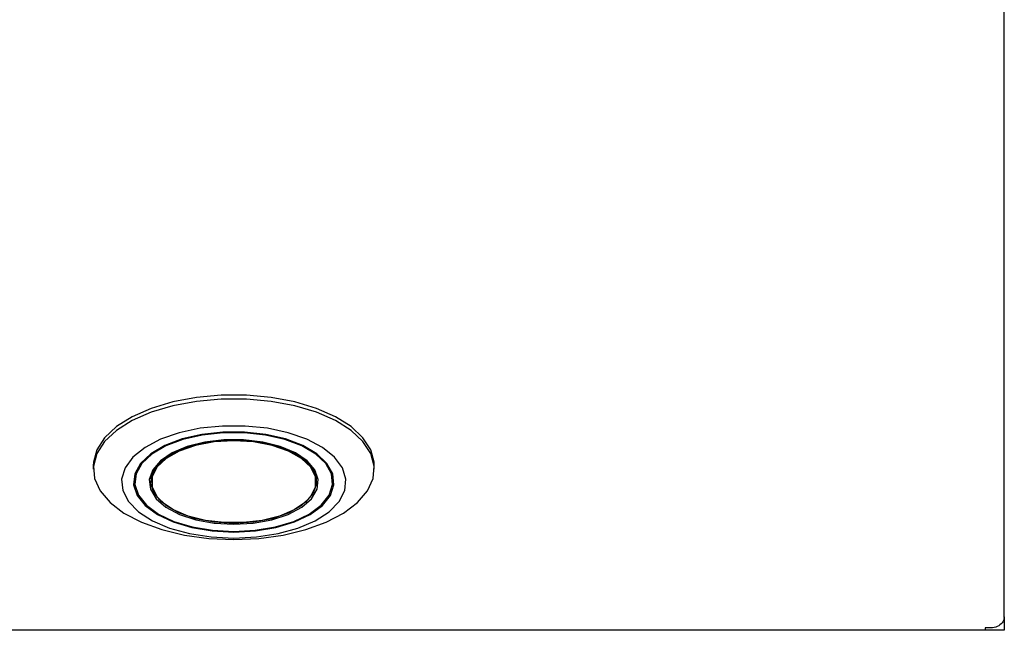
# Model space of a CAD drawing. Header units: inches. Extents: x 35 to 165, y 14 to 119.
# Tile 18 of 39: x 75.03 to 78.06, y 69.33 to 71.21. Entities that reach past the tile are written whole.
import ezdxf

# ---------------------------------------------------------------- set-up
doc = ezdxf.new("R2010")
doc.units = ezdxf.units.IN
doc.header["$LTSCALE"] = 12
doc.header["$MEASUREMENT"] = 0

msp = doc.modelspace()

# ---------------------------------------------------------------- linework, layer by layer
at = {"color": 7, "linetype": 'Continuous', "lineweight": 25}
for p, q in [((78.0628, 69.3749), (78.0628, 72.2921)), ((75.2548, 69.8411), (75.2548, 69.8292)), ((76.1209, 69.8292), (76.1209, 69.8411)), ((75.3827, 69.8146), (75.3827, 69.79)), ((75.4348, 69.8216), (75.4325, 69.7983)), ((75.9432, 69.7983), (75.9409, 69.8216)), ((75.993, 69.79), (75.993, 69.8146)), ((78.0628, 69.3722), (78.0628, 69.3749)), ((78.0628, 69.3722), (78.0628, 69.3332)), ((78.0038, 69.3332), (72.5193, 69.3332)), ((78.0038, 69.3411), (78.0038, 69.3332)), ((78.0628, 69.3332), (78.0038, 69.3332))]:
    msp.add_line(p, q, dxfattribs=at)
at = {"color": 7, "linetype": 'Continuous', "lineweight": 25, "flags": 128}
for points in [[(76.1209, 69.8411), (76.1205, 69.8508), (76.1101, 69.8893), (76.0861, 69.9262), (76.0493, 69.9604), (76.0009, 69.9907), (75.9424, 70.0163), (75.8758, 70.0362), (75.8031, 70.0498), (75.7267, 70.0568), (75.649, 70.0568), (75.5726, 70.0498), (75.4999, 70.0362), (75.4333, 70.0163), (75.3748, 69.9907), (75.3264, 69.9604), (75.2896, 69.9262), (75.2656, 69.8893), (75.2552, 69.8508), (75.2548, 69.8411)], [(75.6878, 69.6126), (75.7652, 69.6161), (75.84, 69.6264), (75.91, 69.6433), (75.9728, 69.6661), (76.0264, 69.6942), (76.0692, 69.7266), (76.0997, 69.7623), (76.117, 69.8001), (76.1205, 69.8389), (76.1101, 69.8774), (76.0861, 69.9143), (76.0493, 69.9485), (76.0009, 69.9788), (75.9424, 70.0044), (75.8758, 70.0243), (75.8031, 70.0379), (75.7267, 70.0448), (75.649, 70.0448), (75.5726, 70.0379), (75.4999, 70.0243), (75.4333, 70.0044), (75.3748, 69.9788), (75.3264, 69.9485), (75.2896, 69.9143), (75.2656, 69.8774), (75.2552, 69.8389), (75.2587, 69.8001), (75.276, 69.7623), (75.3065, 69.7266), (75.3493, 69.6942), (75.4029, 69.6661), (75.4657, 69.6433), (75.5357, 69.6264), (75.6105, 69.6161), (75.6878, 69.6126)], [(75.6878, 69.6169), (75.7575, 69.6205), (75.8243, 69.6309), (75.8856, 69.6479), (75.9387, 69.6707), (75.9816, 69.6984), (76.0124, 69.7299), (76.03, 69.7638), (76.0335, 69.7987), (76.0229, 69.8333), (75.9986, 69.8662), (75.9615, 69.8959), (75.9133, 69.9213), (75.8558, 69.9413), (75.7915, 69.9551), (75.7229, 69.9621), (75.6528, 69.9621), (75.5842, 69.9551), (75.5199, 69.9413), (75.4624, 69.9213), (75.4142, 69.8959), (75.3771, 69.8662), (75.3528, 69.8333), (75.3422, 69.7987), (75.3457, 69.7638), (75.3633, 69.7299), (75.3941, 69.6984), (75.437, 69.6707), (75.4901, 69.6479), (75.5514, 69.6309), (75.6182, 69.6205), (75.6878, 69.6169)], [(75.6878, 69.6354), (75.7543, 69.6391), (75.8176, 69.6497), (75.8749, 69.6669), (75.9234, 69.6899), (75.9609, 69.7176), (75.9856, 69.7486), (75.9965, 69.7816), (75.9928, 69.815), (75.975, 69.8472), (75.9437, 69.8767), (75.9004, 69.9022), (75.8472, 69.9224), (75.7865, 69.9364), (75.7213, 69.9436), (75.6544, 69.9436), (75.5892, 69.9364), (75.5285, 69.9224), (75.4753, 69.9022), (75.432, 69.8767), (75.4007, 69.8472), (75.3829, 69.815), (75.3792, 69.7816), (75.3901, 69.7486), (75.4148, 69.7176), (75.4523, 69.6899), (75.5008, 69.6669), (75.5581, 69.6497), (75.6214, 69.6391), (75.6878, 69.6354)], [(75.6878, 69.6374), (75.7534, 69.641), (75.816, 69.6515), (75.8725, 69.6685), (75.9204, 69.6912), (75.9574, 69.7185), (75.9818, 69.7492), (75.9925, 69.7817), (75.9889, 69.8146), (75.9713, 69.8464), (75.9404, 69.8756), (75.8977, 69.9007), (75.8452, 69.9207), (75.7853, 69.9345), (75.7208, 69.9416), (75.6549, 69.9416), (75.5904, 69.9345), (75.5305, 69.9207), (75.478, 69.9007), (75.4353, 69.8756), (75.4044, 69.8464), (75.3867, 69.8146), (75.3832, 69.7817), (75.3939, 69.7492), (75.4183, 69.7185), (75.4553, 69.6912), (75.5032, 69.6685), (75.5597, 69.6515), (75.6223, 69.641), (75.6878, 69.6374)], [(75.6878, 69.6596), (75.748, 69.6631), (75.8049, 69.6734), (75.8555, 69.6901), (75.8971, 69.7121), (75.9273, 69.7383), (75.9447, 69.7673), (75.9482, 69.7975), (75.9377, 69.8274), (75.9137, 69.8552), (75.8776, 69.8795), (75.8312, 69.8989), (75.7771, 69.9125), (75.7181, 69.9195), (75.6576, 69.9195), (75.5986, 69.9125), (75.5445, 69.8989), (75.4981, 69.8795), (75.462, 69.8552), (75.438, 69.8274), (75.4275, 69.7975), (75.431, 69.7673), (75.4484, 69.7383), (75.4786, 69.7121), (75.5202, 69.6901), (75.5708, 69.6734), (75.6277, 69.6631), (75.6878, 69.6596)], [(75.6878, 69.9197), (75.7468, 69.9162), (75.8026, 69.9061), (75.8522, 69.8898), (75.893, 69.8682), (75.9227, 69.8425), (75.9397, 69.814), (75.9431, 69.7844), (75.9328, 69.7551), (75.9093, 69.7279), (75.8739, 69.7041), (75.8284, 69.685), (75.7753, 69.6717), (75.7175, 69.6648), (75.6582, 69.6648), (75.6004, 69.6717), (75.5473, 69.685), (75.5018, 69.7041), (75.4664, 69.7279), (75.4429, 69.7551), (75.4326, 69.7844), (75.436, 69.814), (75.453, 69.8425), (75.4827, 69.8682), (75.5235, 69.8898), (75.5731, 69.9061), (75.6289, 69.9162), (75.6878, 69.9197)], [(75.6878, 69.6631), (75.7486, 69.6668), (75.8058, 69.6776), (75.8561, 69.695), (75.8967, 69.7179), (75.9251, 69.745), (75.9398, 69.7747), (75.9398, 69.8053), (75.9251, 69.835), (75.8967, 69.862), (75.8561, 69.8849), (75.8058, 69.9023), (75.7486, 69.9132), (75.6878, 69.9168), (75.6271, 69.9132), (75.5699, 69.9023), (75.5196, 69.8849), (75.479, 69.862), (75.4506, 69.835), (75.4359, 69.8053), (75.4359, 69.7747), (75.4506, 69.745), (75.479, 69.7179), (75.5196, 69.695), (75.5699, 69.6776), (75.6271, 69.6668), (75.6878, 69.6631)]]:
    msp.add_lwpolyline(points, dxfattribs=at)
at = {"color": 7, "linetype": 'Continuous', "lineweight": 25}
msp.add_open_spline([(78.0628, 69.3749), (78.062, 69.3696), (78.0602, 69.3591), (78.0465, 69.3466), (78.027, 69.3391), (78.0116, 69.3404), (78.0038, 69.3411)], degree=3, dxfattribs=at)

doc.saveas('drawing.dxf')
